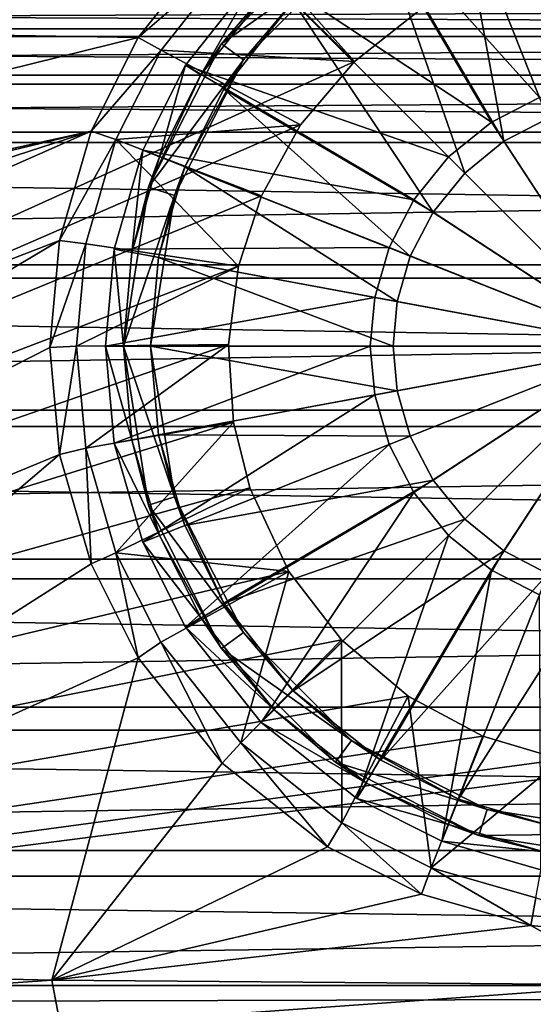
# Model space of a CAD drawing. Header units: metres. Extents: x -1204 to 0, y -809 to 0.
# Tile 44 of 145: x -671 to -614, y -743 to -634. Entities that reach past the tile are written whole.
import ezdxf

# ---------------------------------------------------------------- set-up
doc = ezdxf.new("R2010")
doc.units = ezdxf.units.M

msp = doc.modelspace()

# ---------------------------------------------------------------- linework, layer by layer
at = {"layer": 'top0123410'}
for points in [[(-1045.814697, -634.876953, 2171.262695), (-170.474487, -631.419495, 2173.063965), (-158.227646, -634.876953, 2171.262695)], [(-1045.814697, -634.876953, 2171.262695), (-1033.567871, -631.419495, 2173.063965), (-170.474487, -631.419495, 2173.063965)], [(-157.672302, -635.718323, 2174.210938), (-1033.851685, -632.168457, 2176.050537), (-1046.369995, -635.718323, 2174.210938)], [(-157.672302, -635.718323, 2174.210938), (-170.190659, -632.168457, 2176.050537), (-1033.851685, -632.168457, 2176.050537)], [(-1057.261597, -640.024353, 2168.473633), (-158.227646, -634.876953, 2171.262695), (-146.780731, -640.024353, 2168.473633)], [(-1057.261597, -640.024353, 2168.473633), (-1045.814697, -634.876953, 2171.262695), (-158.227646, -634.876953, 2171.262695)], [(-145.972626, -640.999023, 2171.362793), (-1046.369995, -635.718323, 2174.210938), (-1058.069702, -640.999023, 2171.362793)], [(-145.972626, -640.999023, 2171.362793), (-157.672302, -635.718323, 2174.210938), (-1046.369995, -635.718323, 2174.210938)], [(-1067.870972, -646.340393, 2164.870117), (-146.780731, -640.024353, 2168.473633), (-136.171341, -646.340393, 2164.870117)], [(-1067.870972, -646.340393, 2164.870117), (-1057.261597, -640.024353, 2168.473633), (-146.780731, -640.024353, 2168.473633)], [(-135.130112, -647.472656, 2167.683838), (-1058.069702, -640.999023, 2171.362793), (-1068.912231, -647.472656, 2167.683838)], [(-135.130112, -647.472656, 2167.683838), (-145.972626, -640.999023, 2171.362793), (-1058.069702, -640.999023, 2171.362793)], [(-1086.847046, -661.044434, 2155.662109), (-1067.870972, -646.340393, 2164.870117), (-117.195297, -661.044434, 2155.662109)], [(-117.195297, -661.044434, 2155.662109), (-1067.870972, -646.340393, 2164.870117), (-136.171341, -646.340393, 2164.870117)], [(-115.732224, -662.522888, 2158.281982), (-135.130112, -647.472656, 2167.683838), (-1088.310059, -662.522888, 2158.281982)], [(-1088.310059, -662.522888, 2158.281982), (-135.130112, -647.472656, 2167.683838), (-1068.912231, -647.472656, 2167.683838)], [(-1103.300903, -677.115967, 2144.155762), (-1086.847046, -661.044434, 2155.662109), (-100.741447, -677.115967, 2144.155762)], [(-100.741447, -677.115967, 2144.155762), (-1086.847046, -661.044434, 2155.662109), (-117.195297, -661.044434, 2155.662109)], [(-98.897476, -678.958435, 2146.523193), (-115.732224, -662.522888, 2158.281982), (-1105.144897, -678.958435, 2146.523193)], [(-1105.144897, -678.958435, 2146.523193), (-115.732224, -662.522888, 2158.281982), (-1088.310059, -662.522888, 2158.281982)], [(-1117.543945, -693.632996, 2130.523438), (-100.741447, -677.115967, 2144.155762), (-86.498421, -693.632996, 2130.523438)], [(-1117.543945, -693.632996, 2130.523438), (-1103.300903, -677.115967, 2144.155762), (-100.741447, -677.115967, 2144.155762)], [(-84.312935, -695.835327, 2132.579834), (-1105.144897, -678.958435, 2146.523193), (-1119.72937, -695.835327, 2132.579834)], [(-84.312935, -695.835327, 2132.579834), (-98.897476, -678.958435, 2146.523193), (-1105.144897, -678.958435, 2146.523193)], [(-1129.612183, -710.0401, 2114.817383), (-1117.543945, -693.632996, 2130.523438), (-74.430183, -710.0401, 2114.817383)], [(-74.430183, -710.0401, 2114.817383), (-1117.543945, -693.632996, 2130.523438), (-86.498421, -693.632996, 2130.523438)], [(-71.947388, -712.584106, 2116.502197), (-84.312935, -695.835327, 2132.579834), (-1132.094971, -712.584106, 2116.502197)], [(-1132.094971, -712.584106, 2116.502197), (-84.312935, -695.835327, 2132.579834), (-1119.72937, -695.835327, 2132.579834)], [(-1139.332153, -725.914734, 2097.06665), (-1129.612183, -710.0401, 2114.817383), (-64.710205, -725.914734, 2097.06665)], [(-64.710205, -725.914734, 2097.06665), (-1129.612183, -710.0401, 2114.817383), (-74.430183, -710.0401, 2114.817383)], [(-61.984379, -728.768616, 2098.320313), (-71.947388, -712.584106, 2116.502197), (-1142.057983, -728.768616, 2098.320313)], [(-1142.057983, -728.768616, 2098.320313), (-71.947388, -712.584106, 2116.502197), (-1132.094971, -712.584106, 2116.502197)], [(-57.677727, -740.870972, 2077.3396), (-1146.364624, -740.870972, 2077.3396), (-1139.332153, -725.914734, 2097.06665)], [(-57.677727, -740.870972, 2077.3396), (-1139.332153, -725.914734, 2097.06665), (-64.710205, -725.914734, 2097.06665)], [(-54.779949, -743.982178, 2078.116211), (-61.984379, -728.768616, 2098.320313), (-1149.262329, -743.982178, 2078.116211)], [(-1149.262329, -743.982178, 2078.116211), (-61.984379, -728.768616, 2098.320313), (-1142.057983, -728.768616, 2098.320313)], [(-56.473427, -743.934998, 2072.845215), (-1147.568848, -743.934998, 2072.845215), (-57.677727, -740.870972, 2077.3396)], [(-1147.568848, -743.934998, 2072.845215), (-1146.364624, -740.870972, 2077.3396), (-57.677727, -740.870972, 2077.3396)]]:
    msp.add_3dface(points, dxfattribs=at)
at = {"layer": 'top0123422'}
for points in [[(-612.757507, -612.025391, 111.452499), (-623.738403, -615.182617, 111.452499), (-607.416931, -640.883179, 115.948647)], [(-623.738403, -615.182617, 111.452499), (-633.149597, -619.920166, 111.452499), (-612.936157, -642.470093, 115.948647)], [(-623.738403, -615.182617, 111.452499), (-612.936157, -642.470093, 115.948647), (-607.416931, -640.883179, 115.948647)], [(-621.89801, -619.831543, 109.382034), (-611.847656, -616.941833, 109.382034), (-612.003601, -644.825562, 113.182106)], [(-633.149597, -619.920166, 111.452499), (-643.740601, -628.320984, 111.452499), (-618.247253, -645.221558, 115.948647)], [(-633.149597, -619.920166, 111.452499), (-618.247253, -645.221558, 115.948647), (-612.936157, -642.470093, 115.948647)], [(-630.513855, -624.168945, 109.382034), (-621.89801, -619.831543, 109.382034), (-616.861023, -647.34198, 113.182106)], [(-621.89801, -619.831543, 109.382034), (-612.003601, -644.825562, 113.182106), (-616.861023, -647.34198, 113.182106)], [(-635.525085, -623.92627, 101.509148), (-648.135315, -636.536499, 101.509148), (-642.326416, -629.735168, 108.797249)], [(-635.525085, -623.92627, 101.509148), (-633.761719, -626.353333, 101.509148), (-648.135315, -636.536499, 101.509148)], [(-640.205139, -631.856506, 109.382034), (-630.513855, -624.168945, 109.382034), (-621.197205, -650.86438, 113.182106)], [(-630.513855, -624.168945, 109.382034), (-616.861023, -647.34198, 113.182106), (-621.197205, -650.86438, 113.182106)], [(-633.761719, -626.353333, 101.509148), (-645.708252, -638.299866, 101.509148), (-648.135315, -636.536499, 101.509148)], [(-633.761719, -626.353333, 101.509148), (-640.205139, -631.856506, 109.382034), (-645.708252, -638.299866, 101.509148)], [(-643.740601, -628.320984, 111.452499), (-652.141479, -638.911987, 111.452499), (-622.988586, -649.073059, 115.948647)], [(-650.441956, -639.966309, 108.797249), (-652.141479, -638.911987, 108.389137), (-643.740601, -628.320984, 108.389137)], [(-643.740601, -628.320984, 108.389137), (-652.141479, -638.911987, 108.389137), (-643.740601, -628.320984, 111.452499)], [(-643.740601, -628.320984, 111.452499), (-652.141479, -638.911987, 108.389137), (-652.141479, -638.911987, 111.452499)], [(-642.326416, -629.735168, 108.797249), (-650.441956, -639.966309, 108.797249), (-643.740601, -628.320984, 108.389137)], [(-643.740601, -628.320984, 111.452499), (-622.988586, -649.073059, 115.948647), (-618.247253, -645.221558, 115.948647)], [(-642.326416, -629.735168, 108.797249), (-648.135315, -636.536499, 101.509148), (-650.441956, -639.966309, 108.797249)], [(-647.892639, -641.547729, 109.382034), (-640.205139, -631.856506, 109.382034), (-624.719604, -655.200623, 113.182106)], [(-640.205139, -631.856506, 109.382034), (-647.892639, -641.547729, 109.382034), (-645.708252, -638.299866, 101.509148)], [(-640.205139, -631.856506, 109.382034), (-621.197205, -650.86438, 113.182106), (-624.719604, -655.200623, 113.182106)], [(-648.135315, -636.536499, 101.509148), (-656.231567, -652.42627, 101.509148), (-650.441956, -639.966309, 108.797249)], [(-648.135315, -636.536499, 101.509148), (-645.708252, -638.299866, 101.509148), (-656.231567, -652.42627, 101.509148)], [(-652.141479, -638.911987, 111.452499), (-656.878967, -648.323181, 111.452507), (-626.840027, -653.814331, 115.948647)], [(-655.01947, -649.059326, 108.797256), (-656.878967, -648.323181, 108.389137), (-652.141479, -638.911987, 108.389137)], [(-652.141479, -638.911987, 108.389137), (-656.878967, -648.323181, 108.389137), (-652.141479, -638.911987, 111.452499)], [(-652.141479, -638.911987, 111.452499), (-656.878967, -648.323181, 108.389137), (-656.878967, -648.323181, 111.452507)], [(-645.708252, -638.299866, 101.509148), (-653.378418, -653.353333, 101.509148), (-656.231567, -652.42627, 101.509148)], [(-650.441956, -639.966309, 108.797249), (-655.01947, -649.059326, 108.797256), (-652.141479, -638.911987, 108.389137)], [(-645.708252, -638.299866, 101.509148), (-652.230103, -650.163574, 109.382034), (-653.378418, -653.353333, 101.509148)], [(-645.708252, -638.299866, 101.509148), (-647.892639, -641.547729, 109.382034), (-652.230103, -650.163574, 109.382034)], [(-652.141479, -638.911987, 111.452499), (-626.840027, -653.814331, 115.948647), (-622.988586, -649.073059, 115.948647)], [(-650.441956, -639.966309, 108.797249), (-656.231567, -652.42627, 101.509148), (-655.01947, -649.059326, 108.797256)], [(-652.230103, -650.163574, 109.382034), (-647.892639, -641.547729, 109.382034), (-627.236084, -660.057983, 113.182106)], [(-647.892639, -641.547729, 109.382034), (-624.719604, -655.200623, 113.182106), (-627.236084, -660.057983, 113.182106)], [(-612.936157, -642.470093, 115.948647), (-618.247253, -645.221558, 115.948647), (-602.021362, -670.040283, 117.452507)], [(-618.247253, -645.221558, 115.948647), (-622.988586, -649.073059, 115.948647), (-602.021362, -670.040283, 117.452507)], [(-616.861023, -647.34198, 113.182106), (-612.003601, -644.825562, 113.182106), (-602.021362, -670.040283, 114.452507)], [(-621.197205, -650.86438, 113.182106), (-616.861023, -647.34198, 113.182106), (-602.021362, -670.040283, 114.452507)], [(-656.878967, -648.323181, 111.452507), (-660.036255, -659.304138, 111.452507), (-629.591553, -659.125488, 115.948647)], [(-658.069702, -659.66803, 108.797256), (-660.036255, -659.304138, 108.389137), (-656.878967, -648.323181, 108.389137)], [(-656.878967, -648.323181, 108.389137), (-660.036255, -659.304138, 108.389137), (-656.878967, -648.323181, 111.452507)], [(-656.878967, -648.323181, 111.452507), (-660.036255, -659.304138, 108.389137), (-660.036255, -659.304138, 111.452507)], [(-655.01947, -649.059326, 108.797256), (-658.069702, -659.66803, 108.797256), (-656.878967, -648.323181, 108.389137)], [(-656.231567, -652.42627, 101.509148), (-658.069702, -659.66803, 108.797256), (-655.01947, -649.059326, 108.797256)], [(-656.878967, -648.323181, 111.452507), (-629.591553, -659.125488, 115.948647), (-626.840027, -653.814331, 115.948647)], [(-622.988586, -649.073059, 115.948647), (-626.840027, -653.814331, 115.948647), (-602.021362, -670.040283, 117.452507)], [(-655.119751, -660.213928, 109.382042), (-652.230103, -650.163574, 109.382034), (-628.687378, -665.105652, 113.182106)], [(-652.230103, -650.163574, 109.382034), (-655.119751, -660.213928, 109.382042), (-653.378418, -653.353333, 101.509148)], [(-652.230103, -650.163574, 109.382034), (-627.236084, -660.057983, 113.182106), (-628.687378, -665.105652, 113.182106)], [(-624.719604, -655.200623, 113.182106), (-621.197205, -650.86438, 113.182106), (-602.021362, -670.040283, 114.452507)], [(-656.231567, -652.42627, 101.509148), (-659.021362, -670.040283, 101.509148), (-658.069702, -659.66803, 108.797256)], [(-656.231567, -652.42627, 101.509148), (-653.378418, -653.353333, 101.509148), (-659.021362, -670.040283, 101.509148)], [(-653.378418, -653.353333, 101.509148), (-656.021362, -670.040283, 101.509148), (-659.021362, -670.040283, 101.509148)], [(-653.378418, -653.353333, 101.509148), (-655.119751, -660.213928, 109.382042), (-656.021362, -670.040283, 101.509148)], [(-626.840027, -653.814331, 115.948647), (-629.591553, -659.125488, 115.948647), (-602.021362, -670.040283, 117.452507)], [(-627.236084, -660.057983, 113.182106), (-624.719604, -655.200623, 113.182106), (-602.021362, -670.040283, 114.452507)], [(-660.036255, -659.304138, 111.452507), (-661.021301, -670.040283, 111.452507), (-631.178406, -664.644653, 115.948647)], [(-659.021362, -670.040283, 108.797256), (-661.021301, -670.040283, 108.389137), (-660.036255, -659.304138, 108.389137)], [(-660.036255, -659.304138, 108.389137), (-661.021301, -670.040283, 111.452507), (-660.036255, -659.304138, 111.452507)], [(-660.036255, -659.304138, 108.389137), (-661.021301, -670.040283, 108.389137), (-661.021301, -670.040283, 111.452507)], [(-660.036255, -659.304138, 111.452507), (-631.178406, -664.644653, 115.948647), (-629.591553, -659.125488, 115.948647)], [(-658.069702, -659.66803, 108.797256), (-659.021362, -670.040283, 108.797256), (-660.036255, -659.304138, 108.389137)], [(-659.021362, -670.040283, 101.509148), (-659.021362, -670.040283, 108.797256), (-658.069702, -659.66803, 108.797256)], [(-629.591553, -659.125488, 115.948647), (-631.178406, -664.644653, 115.948647), (-602.021362, -670.040283, 117.452507)], [(-628.687378, -665.105652, 113.182106), (-627.236084, -660.057983, 113.182106), (-602.021362, -670.040283, 114.452507)], [(-656.021362, -670.040283, 109.382042), (-655.119751, -660.213928, 109.382042), (-629.140137, -670.040283, 113.182106)], [(-655.119751, -660.213928, 109.382042), (-656.021362, -670.040283, 109.382042), (-656.021362, -670.040283, 101.509148)], [(-655.119751, -660.213928, 109.382042), (-628.687378, -665.105652, 113.182106), (-629.140137, -670.040283, 113.182106)], [(-661.021301, -670.040283, 111.452507), (-631.673462, -670.040283, 115.948647), (-631.178406, -664.644653, 115.948647)], [(-631.178406, -664.644653, 115.948647), (-631.673462, -670.040283, 115.948647), (-602.021362, -670.040283, 117.452507)], [(-629.140137, -670.040283, 113.182106), (-628.687378, -665.105652, 113.182106), (-602.021362, -670.040283, 114.452507)], [(-661.021301, -670.040283, 111.452507), (-660.036255, -680.776428, 111.452507), (-631.673462, -670.040283, 115.948647)], [(-660.036255, -680.776428, 108.389137), (-661.021301, -670.040283, 108.389137), (-658.069702, -680.412476, 108.797256)], [(-661.021301, -670.040283, 108.389137), (-659.021362, -670.040283, 108.797256), (-658.069702, -680.412476, 108.797256)], [(-660.036255, -680.776428, 111.452507), (-661.021301, -670.040283, 108.389137), (-660.036255, -680.776428, 108.389137)], [(-660.036255, -680.776428, 111.452507), (-661.021301, -670.040283, 111.452507), (-661.021301, -670.040283, 108.389137)], [(-660.036255, -680.776428, 111.452507), (-631.178406, -675.435852, 115.948647), (-631.673462, -670.040283, 115.948647)], [(-656.231567, -687.654236, 101.509148), (-658.069702, -680.412476, 108.797256), (-659.021362, -670.040283, 101.509148)], [(-658.069702, -680.412476, 108.797256), (-659.021362, -670.040283, 108.797256), (-659.021362, -670.040283, 101.509148)], [(-659.021362, -670.040283, 101.509148), (-656.021362, -670.040283, 101.509148), (-653.378418, -686.727173, 101.509148)], [(-656.231567, -687.654236, 101.509148), (-659.021362, -670.040283, 101.509148), (-653.378418, -686.727173, 101.509148)], [(-655.119751, -679.866577, 109.382042), (-656.021362, -670.040283, 109.382042), (-628.687378, -674.974854, 113.182106)], [(-656.021362, -670.040283, 109.382042), (-629.140137, -670.040283, 113.182106), (-628.687378, -674.974854, 113.182106)], [(-653.378418, -686.727173, 101.509148), (-656.021362, -670.040283, 101.509148), (-655.119751, -679.866577, 109.382042)], [(-656.021362, -670.040283, 101.509148), (-656.021362, -670.040283, 109.382042), (-655.119751, -679.866577, 109.382042)], [(-631.673462, -670.040283, 115.948647), (-631.178406, -675.435852, 115.948647), (-602.021362, -670.040283, 117.452507)], [(-631.178406, -675.435852, 115.948647), (-629.591553, -680.955078, 115.948647), (-602.021362, -670.040283, 117.452507)], [(-629.591553, -680.955078, 115.948647), (-626.840027, -686.266174, 115.948647), (-602.021362, -670.040283, 117.452507)], [(-628.687378, -674.974854, 113.182106), (-629.140137, -670.040283, 113.182106), (-602.021362, -670.040283, 114.452507)], [(-627.236084, -680.022522, 113.182106), (-628.687378, -674.974854, 113.182106), (-602.021362, -670.040283, 114.452507)], [(-624.719604, -684.879944, 113.182106), (-627.236084, -680.022522, 113.182106), (-602.021362, -670.040283, 114.452507)], [(-626.840027, -686.266174, 115.948647), (-622.988586, -691.007507, 115.948647), (-602.021362, -670.040283, 117.452507)], [(-621.197205, -689.216125, 113.182106), (-624.719604, -684.879944, 113.182106), (-602.021362, -670.040283, 114.452507)], [(-622.988586, -691.007507, 115.948647), (-618.247253, -694.858948, 115.948647), (-602.021362, -670.040283, 117.452507)], [(-616.861023, -692.738525, 113.182106), (-621.197205, -689.216125, 113.182106), (-602.021362, -670.040283, 114.452507)], [(-618.247253, -694.858948, 115.948647), (-612.936157, -697.610474, 115.948647), (-602.021362, -670.040283, 117.452507)], [(-612.003601, -695.255005, 113.182106), (-616.861023, -692.738525, 113.182106), (-602.021362, -670.040283, 114.452507)], [(-655.119751, -679.866577, 109.382042), (-628.687378, -674.974854, 113.182106), (-627.236084, -680.022522, 113.182106)], [(-660.036255, -680.776428, 111.452507), (-656.878967, -691.757385, 111.452507), (-631.178406, -675.435852, 115.948647)], [(-656.878967, -691.757385, 111.452507), (-629.591553, -680.955078, 115.948647), (-631.178406, -675.435852, 115.948647)], [(-660.036255, -680.776428, 108.389137), (-658.069702, -680.412476, 108.797256), (-655.01947, -691.021179, 108.797256)], [(-656.878967, -691.757385, 108.389137), (-660.036255, -680.776428, 108.389137), (-655.01947, -691.021179, 108.797256)], [(-656.878967, -691.757385, 111.452507), (-660.036255, -680.776428, 111.452507), (-656.878967, -691.757385, 108.389137)], [(-656.878967, -691.757385, 108.389137), (-660.036255, -680.776428, 111.452507), (-660.036255, -680.776428, 108.389137)], [(-655.01947, -691.021179, 108.797256), (-658.069702, -680.412476, 108.797256), (-656.231567, -687.654236, 101.509148)], [(-652.230103, -689.916931, 109.382042), (-655.119751, -679.866577, 109.382042), (-627.236084, -680.022522, 113.182106)], [(-653.378418, -686.727173, 101.509148), (-655.119751, -679.866577, 109.382042), (-652.230103, -689.916931, 109.382042)], [(-652.230103, -689.916931, 109.382042), (-627.236084, -680.022522, 113.182106), (-624.719604, -684.879944, 113.182106)], [(-656.878967, -691.757385, 111.452507), (-652.141479, -701.168518, 111.452507), (-629.591553, -680.955078, 115.948647)], [(-652.141479, -701.168518, 111.452507), (-626.840027, -686.266174, 115.948647), (-629.591553, -680.955078, 115.948647)], [(-647.892639, -698.532776, 109.382042), (-652.230103, -689.916931, 109.382042), (-624.719604, -684.879944, 113.182106)], [(-647.892639, -698.532776, 109.382042), (-624.719604, -684.879944, 113.182106), (-621.197205, -689.216125, 113.182106)], [(-645.708252, -701.780701, 101.509148), (-656.231567, -687.654236, 101.509148), (-653.378418, -686.727173, 101.509148)], [(-645.708252, -701.780701, 101.509148), (-653.378418, -686.727173, 101.509148), (-647.892639, -698.532776, 109.382042)], [(-647.892639, -698.532776, 109.382042), (-653.378418, -686.727173, 101.509148), (-652.230103, -689.916931, 109.382042)], [(-652.141479, -701.168518, 111.452507), (-643.740601, -711.759521, 111.452507), (-626.840027, -686.266174, 115.948647)], [(-643.740601, -711.759521, 111.452507), (-622.988586, -691.007507, 115.948647), (-626.840027, -686.266174, 115.948647)], [(-648.135315, -703.544006, 101.509148), (-655.01947, -691.021179, 108.797256), (-656.231567, -687.654236, 101.509148)], [(-648.135315, -703.544006, 101.509148), (-656.231567, -687.654236, 101.509148), (-645.708252, -701.780701, 101.509148)], [(-640.205139, -708.22406, 109.382042), (-647.892639, -698.532776, 109.382042), (-621.197205, -689.216125, 113.182106)], [(-640.205139, -708.22406, 109.382042), (-621.197205, -689.216125, 113.182106), (-616.861023, -692.738525, 113.182106)], [(-656.878967, -691.757385, 108.389137), (-655.01947, -691.021179, 108.797256), (-650.441956, -700.114258, 108.797256)], [(-648.135315, -703.544006, 101.509148), (-650.441956, -700.114258, 108.797256), (-655.01947, -691.021179, 108.797256)], [(-643.740601, -711.759521, 111.452507), (-633.149597, -720.1604, 111.452507), (-622.988586, -691.007507, 115.948647)], [(-633.149597, -720.1604, 111.452507), (-618.247253, -694.858948, 115.948647), (-622.988586, -691.007507, 115.948647)], [(-652.141479, -701.168518, 108.389137), (-656.878967, -691.757385, 108.389137), (-650.441956, -700.114258, 108.797256)], [(-652.141479, -701.168518, 111.452507), (-656.878967, -691.757385, 111.452507), (-652.141479, -701.168518, 108.389137)], [(-652.141479, -701.168518, 108.389137), (-656.878967, -691.757385, 111.452507), (-656.878967, -691.757385, 108.389137)], [(-630.513855, -715.91156, 109.382042), (-640.205139, -708.22406, 109.382042), (-616.861023, -692.738525, 113.182106)], [(-630.513855, -715.91156, 109.382042), (-616.861023, -692.738525, 113.182106), (-612.003601, -695.255005, 113.182106)], [(-633.149597, -720.1604, 111.452507), (-623.738403, -724.897888, 111.452507), (-618.247253, -694.858948, 115.948647)], [(-623.738403, -724.897888, 111.452507), (-612.936157, -697.610474, 115.948647), (-618.247253, -694.858948, 115.948647)], [(-621.89801, -720.249023, 109.382042), (-630.513855, -715.91156, 109.382042), (-612.003601, -695.255005, 113.182106)], [(-621.89801, -720.249023, 109.382042), (-612.003601, -695.255005, 113.182106), (-606.955933, -696.706299, 113.182106)], [(-611.847656, -723.138672, 109.382042), (-621.89801, -720.249023, 109.382042), (-606.955933, -696.706299, 113.182106)], [(-623.738403, -724.897888, 111.452507), (-612.757507, -728.055176, 111.452507), (-612.936157, -697.610474, 115.948647)], [(-640.205139, -708.22406, 109.382042), (-645.708252, -701.780701, 101.509148), (-647.892639, -698.532776, 109.382042)], [(-652.141479, -701.168518, 108.389137), (-650.441956, -700.114258, 108.797256), (-642.326416, -710.345337, 108.797256)], [(-642.326416, -710.345337, 108.797256), (-650.441956, -700.114258, 108.797256), (-648.135315, -703.544006, 101.509148)], [(-643.740601, -711.759521, 108.389137), (-652.141479, -701.168518, 108.389137), (-642.326416, -710.345337, 108.797256)], [(-643.740601, -711.759521, 111.452507), (-652.141479, -701.168518, 111.452507), (-643.740601, -711.759521, 108.389137)], [(-643.740601, -711.759521, 108.389137), (-652.141479, -701.168518, 111.452507), (-652.141479, -701.168518, 108.389137)], [(-633.761719, -713.727173, 101.509148), (-648.135315, -703.544006, 101.509148), (-645.708252, -701.780701, 101.509148)], [(-633.761719, -713.727173, 101.509148), (-645.708252, -701.780701, 101.509148), (-640.205139, -708.22406, 109.382042)], [(-635.525085, -716.154236, 101.509148), (-642.326416, -710.345337, 108.797256), (-648.135315, -703.544006, 101.509148)], [(-635.525085, -716.154236, 101.509148), (-648.135315, -703.544006, 101.509148), (-633.761719, -713.727173, 101.509148)], [(-630.513855, -715.91156, 109.382042), (-633.761719, -713.727173, 101.509148), (-640.205139, -708.22406, 109.382042)], [(-643.740601, -711.759521, 108.389137), (-642.326416, -710.345337, 108.797256), (-632.095337, -718.460876, 108.797256)], [(-632.095337, -718.460876, 108.797256), (-642.326416, -710.345337, 108.797256), (-635.525085, -716.154236, 101.509148)], [(-633.149597, -720.1604, 108.389137), (-643.740601, -711.759521, 108.389137), (-632.095337, -718.460876, 108.797256)], [(-633.149597, -720.1604, 111.452507), (-643.740601, -711.759521, 111.452507), (-633.149597, -720.1604, 108.389137)], [(-633.149597, -720.1604, 108.389137), (-643.740601, -711.759521, 111.452507), (-643.740601, -711.759521, 108.389137)], [(-618.708252, -721.397339, 101.509148), (-635.525085, -716.154236, 101.509148), (-633.761719, -713.727173, 101.509148)], [(-618.708252, -721.397339, 101.509148), (-633.761719, -713.727173, 101.509148), (-621.89801, -720.249023, 109.382042)], [(-633.761719, -713.727173, 101.509148), (-630.513855, -715.91156, 109.382042), (-621.89801, -720.249023, 109.382042)], [(-619.635315, -724.250488, 101.509148), (-632.095337, -718.460876, 108.797256), (-635.525085, -716.154236, 101.509148)], [(-619.635315, -724.250488, 101.509148), (-635.525085, -716.154236, 101.509148), (-618.708252, -721.397339, 101.509148)], [(-633.149597, -720.1604, 108.389137), (-632.095337, -718.460876, 108.797256), (-623.002258, -723.038391, 108.797256)], [(-619.635315, -724.250488, 101.509148), (-623.002258, -723.038391, 108.797256), (-632.095337, -718.460876, 108.797256)], [(-623.738403, -724.897888, 108.389137), (-633.149597, -720.1604, 108.389137), (-623.002258, -723.038391, 108.797256)], [(-623.738403, -724.897888, 111.452507), (-633.149597, -720.1604, 111.452507), (-623.738403, -724.897888, 108.389137)], [(-623.738403, -724.897888, 108.389137), (-633.149597, -720.1604, 111.452507), (-633.149597, -720.1604, 108.389137)], [(-618.708252, -721.397339, 101.509148), (-621.89801, -720.249023, 109.382042), (-611.847656, -723.138672, 109.382042)], [(-602.021362, -724.040283, 101.509148), (-619.635315, -724.250488, 101.509148), (-618.708252, -721.397339, 101.509148)], [(-602.021362, -724.040283, 101.509148), (-618.708252, -721.397339, 101.509148), (-611.847656, -723.138672, 109.382042)], [(-623.738403, -724.897888, 108.389137), (-623.002258, -723.038391, 108.797256), (-612.393555, -726.088623, 108.797256)], [(-612.393555, -726.088623, 108.797256), (-623.002258, -723.038391, 108.797256), (-619.635315, -724.250488, 101.509148)], [(-602.021362, -724.040283, 101.509148), (-602.021362, -727.040283, 101.509148), (-619.635315, -724.250488, 101.509148)], [(-602.021362, -727.040283, 101.509148), (-612.393555, -726.088623, 108.797256), (-619.635315, -724.250488, 101.509148)], [(-612.757507, -728.055176, 108.389137), (-623.738403, -724.897888, 108.389137), (-612.393555, -726.088623, 108.797256)], [(-612.757507, -728.055176, 111.452507), (-623.738403, -724.897888, 108.389137), (-612.757507, -728.055176, 108.389137)], [(-612.757507, -728.055176, 111.452507), (-623.738403, -724.897888, 111.452507), (-623.738403, -724.897888, 108.389137)]]:
    msp.add_3dface(points, dxfattribs=at)
at = {"layer": 'top0123459'}
for points in [[(-887.021179, -753.244812, 90), (-1194.042358, -10, 90), (-633.427063, -638.481384, 90)], [(-1194.042358, -10, 90), (-626.241211, -632.856445, 90), (-633.427063, -638.481384, 90)], [(-648.093933, -624.124634, 109.128922), (-1126.371338, -628.184875, 109.058052), (-657.373169, -635.821777, 108.924751)], [(-645.993408, -626.061951, 100.49279), (-648.093933, -624.124634, 109.128922), (-657.373169, -635.821777, 108.924751)], [(-654.853577, -637.227966, 100.29789), (-645.993408, -626.061951, 100.49279), (-657.373169, -635.821777, 108.924751)], [(-654.853577, -637.227966, 100.29789), (-633.427063, -638.481384, 90), (-645.993408, -626.061951, 100.49279)], [(-633.427063, -638.481384, 90), (-626.241211, -632.856445, 90), (-645.993408, -626.061951, 100.49279)], [(-1126.371338, -628.184875, 109.058052), (-1003.586304, -721.305359, 107.432625), (-657.373169, -635.821777, 108.924751)], [(-657.373169, -635.821777, 108.924751), (-1003.586304, -721.305359, 107.432625), (-662.603333, -646.210693, 108.743408)], [(-654.853577, -637.227966, 100.29789), (-657.373169, -635.821777, 108.924751), (-662.603333, -646.210693, 108.743408)], [(-659.846985, -647.143677, 100.124809), (-654.853577, -637.227966, 100.29789), (-662.603333, -646.210693, 108.743408)], [(-659.846985, -647.143677, 100.124809), (-639.402283, -645.517517, 90), (-654.853577, -637.227966, 100.29789)], [(-639.402283, -645.517517, 90), (-633.427063, -638.481384, 90), (-654.853577, -637.227966, 100.29789)], [(-633.427063, -638.481384, 90), (-639.402283, -645.517517, 90), (-887.021179, -753.244812, 90)], [(-639.402283, -645.517517, 90), (-643.736633, -653.394958, 90), (-887.021179, -753.244812, 90)], [(-643.736633, -653.394958, 90), (-639.402283, -645.517517, 90), (-659.846985, -647.143677, 100.124809)], [(-1003.586304, -721.305359, 107.432625), (-981.811646, -723.376221, 107.396484), (-662.603333, -646.210693, 108.743408)], [(-662.603333, -646.210693, 108.743408), (-981.811646, -723.376221, 107.396484), (-917.16925, -728.819458, 107.301468)], [(-917.16925, -728.819458, 107.301468), (-858.766724, -732.849854, 107.231117), (-662.603333, -646.210693, 108.743408)], [(-858.766724, -732.849854, 107.231117), (-666.090088, -658.335693, 108.531769), (-662.603333, -646.210693, 108.743408)], [(-659.846985, -647.143677, 100.124809), (-662.603333, -646.210693, 108.743408), (-666.090088, -658.335693, 108.531769)], [(-663.176758, -658.717896, 99.922783), (-659.846985, -647.143677, 100.124809), (-666.090088, -658.335693, 108.531769)], [(-646.259521, -661.171448, 90), (-659.846985, -647.143677, 100.124809), (-663.176758, -658.717896, 99.922783)], [(-646.259521, -661.171448, 90), (-643.736633, -653.394958, 90), (-659.846985, -647.143677, 100.124809)], [(-887.021179, -753.244812, 90), (-643.736633, -653.394958, 90), (-646.259521, -661.171448, 90)], [(-858.766724, -732.849854, 107.231117), (-796.97699, -736.214661, 107.172386), (-666.090088, -658.335693, 108.531769)], [(-796.97699, -736.214661, 107.172386), (-667.177917, -670.190369, 108.324844), (-666.090088, -658.335693, 108.531769)], [(-663.176758, -658.717896, 99.922783), (-666.090088, -658.335693, 108.531769), (-667.177917, -670.190369, 108.324844)], [(-664.21637, -670.037109, 99.725204), (-663.176758, -658.717896, 99.922783), (-667.177917, -670.190369, 108.324844)], [(-664.21637, -670.037109, 99.725204), (-646.259521, -661.171448, 90), (-663.176758, -658.717896, 99.922783)], [(-646.259521, -661.171448, 90), (-647.369019, -669.858643, 90), (-887.021179, -753.244812, 90)], [(-647.369019, -669.858643, 90), (-646.259521, -661.171448, 90), (-664.21637, -670.037109, 99.725204)], [(-647.369019, -669.858643, 90), (-646.810913, -678.474121, 90), (-887.021179, -753.244812, 90)], [(-663.178955, -681.350769, 99.527725), (-647.369019, -669.858643, 90), (-664.21637, -670.037109, 99.725204)], [(-646.810913, -678.474121, 90), (-647.369019, -669.858643, 90), (-663.178955, -681.350769, 99.527725)], [(-667.177917, -670.190369, 108.324844), (-796.97699, -736.214661, 107.172386), (-666.090088, -682.045044, 108.11792)], [(-664.21637, -670.037109, 99.725204), (-667.177917, -670.190369, 108.324844), (-666.090088, -682.045044, 108.11792)], [(-663.178955, -681.350769, 99.527725), (-664.21637, -670.037109, 99.725204), (-666.090088, -682.045044, 108.11792)], [(-887.021179, -753.244812, 90), (-646.810913, -678.474121, 90), (-645.016479, -685.733765, 90)], [(-659.85144, -692.925598, 99.325684), (-646.810913, -678.474121, 90), (-663.178955, -681.350769, 99.527725)], [(-645.016479, -685.733765, 90), (-646.810913, -678.474121, 90), (-659.85144, -692.925598, 99.325684)], [(-663.178955, -681.350769, 99.527725), (-666.090088, -682.045044, 108.11792), (-662.603333, -694.170044, 107.906281)], [(-659.85144, -692.925598, 99.325684), (-663.178955, -681.350769, 99.527725), (-662.603333, -694.170044, 107.906281)], [(-796.97699, -736.214661, 107.172386), (-732.636963, -738.742004, 107.128273), (-666.090088, -682.045044, 108.11792)], [(-666.090088, -682.045044, 108.11792), (-732.636963, -738.742004, 107.128273), (-662.603333, -694.170044, 107.906281)], [(-645.016479, -685.733765, 90), (-640.676514, -695.008423, 90), (-887.021179, -753.244812, 90)], [(-640.676514, -695.008423, 90), (-645.016479, -685.733765, 90), (-659.85144, -692.925598, 99.325684)], [(-659.85144, -692.925598, 99.325684), (-662.603333, -694.170044, 107.906281), (-657.373169, -704.55896, 107.724937)], [(-640.676514, -695.008423, 90), (-659.85144, -692.925598, 99.325684), (-654.857849, -702.845642, 99.152527)], [(-654.857849, -702.845642, 99.152527), (-659.85144, -692.925598, 99.325684), (-657.373169, -704.55896, 107.724937)], [(-732.636963, -738.742004, 107.128273), (-657.373169, -704.55896, 107.724937), (-662.603333, -694.170044, 107.906281)], [(-640.676514, -695.008423, 90), (-634.861938, -702.564209, 90), (-887.021179, -753.244812, 90)], [(-646.001953, -714.010071, 98.957649), (-640.676514, -695.008423, 90), (-654.857849, -702.845642, 99.152527)], [(-634.861938, -702.564209, 90), (-640.676514, -695.008423, 90), (-646.001953, -714.010071, 98.957649)], [(-887.021179, -753.244812, 90), (-634.861938, -702.564209, 90), (-627.480896, -708.817749, 90)], [(-634.835022, -722.86676, 98.803055), (-634.861938, -702.564209, 90), (-646.001953, -714.010071, 98.957649)], [(-627.480896, -708.817749, 90), (-634.861938, -702.564209, 90), (-634.835022, -722.86676, 98.803055)], [(-654.857849, -702.845642, 99.152527), (-657.373169, -704.55896, 107.724937), (-648.093933, -716.256104, 107.52076)], [(-646.001953, -714.010071, 98.957649), (-654.857849, -702.845642, 99.152527), (-648.093933, -716.256104, 107.52076)], [(-732.636963, -738.742004, 107.128273), (-666.943481, -740.293823, 107.101181), (-657.373169, -704.55896, 107.724937)], [(-666.943481, -740.293823, 107.101181), (-648.093933, -716.256104, 107.52076), (-657.373169, -704.55896, 107.724937)], [(-627.480896, -708.817749, 90), (-619.200684, -713.258972, 90), (-887.021179, -753.244812, 90)], [(-624.915588, -727.859497, 98.715912), (-627.480896, -708.817749, 90), (-634.835022, -722.86676, 98.803055)], [(-624.915588, -727.859497, 98.715912), (-619.200684, -713.258972, 90), (-627.480896, -708.817749, 90)], [(-619.200684, -713.258972, 90), (-610.519531, -715.836121, 90), (-887.021179, -753.244812, 90)], [(-610.519531, -715.836121, 90), (-619.200684, -713.258972, 90), (-624.915588, -727.859497, 98.715912)], [(-646.001953, -714.010071, 98.957649), (-648.093933, -716.256104, 107.52076), (-636.394958, -725.533936, 107.358818)], [(-634.835022, -722.86676, 98.803055), (-646.001953, -714.010071, 98.957649), (-636.394958, -725.533936, 107.358818)], [(-610.519531, -715.836121, 90), (-602.021179, -716.639648, 90), (-887.021179, -753.244812, 90)], [(-887.021179, -753.244812, 90), (-602.021179, -716.639648, 90), (-317.021149, -753.244812, 90)], [(-636.394958, -725.533936, 107.358818), (-648.093933, -716.256104, 107.52076), (-666.943481, -740.293823, 107.101181)], [(-613.339355, -731.187622, 98.657814), (-610.519531, -715.836121, 90), (-624.915588, -727.859497, 98.715912)], [(-634.835022, -722.86676, 98.803055), (-636.394958, -725.533936, 107.358818), (-626.004456, -730.763306, 107.26754)], [(-624.915588, -727.859497, 98.715912), (-634.835022, -722.86676, 98.803055), (-626.004456, -730.763306, 107.26754)], [(-666.943481, -740.293823, 107.101181), (-626.004456, -730.763306, 107.26754), (-636.394958, -725.533936, 107.358818)], [(-624.915588, -727.859497, 98.715912), (-626.004456, -730.763306, 107.26754), (-613.877686, -734.249512, 107.206688)], [(-613.339355, -731.187622, 98.657814), (-624.915588, -727.859497, 98.715912), (-613.877686, -734.249512, 107.206688)], [(-613.877686, -734.249512, 107.206688), (-626.004456, -730.763306, 107.26754), (-666.943481, -740.293823, 107.101181)], [(-613.339355, -731.187622, 98.657814), (-613.877686, -734.249512, 107.206688), (-602.021179, -735.337219, 107.187698)], [(-602.021362, -740.803467, 107.092285), (-613.877686, -734.249512, 107.206688), (-666.943481, -740.293823, 107.101181)], [(-602.021179, -735.337219, 107.187698), (-613.877686, -734.249512, 107.206688), (-602.021362, -740.803467, 107.092285)], [(-732.636963, -738.742004, 107.128273), (-729.982056, -744.64679, 134.509003), (-666.943481, -740.293823, 107.101181)], [(-729.982056, -744.64679, 134.509003), (-666.004456, -745.395935, 134.416946), (-666.943481, -740.293823, 107.101181)], [(-666.943481, -740.293823, 107.101181), (-666.004456, -745.395935, 134.416946), (-602.021362, -740.803467, 107.092285)], [(-666.004456, -745.395935, 134.416946), (-602.02124, -745.652039, 134.38591), (-602.021362, -740.803467, 107.092285)]]:
    msp.add_3dface(points, dxfattribs=at)

doc.saveas('drawing.dxf')
